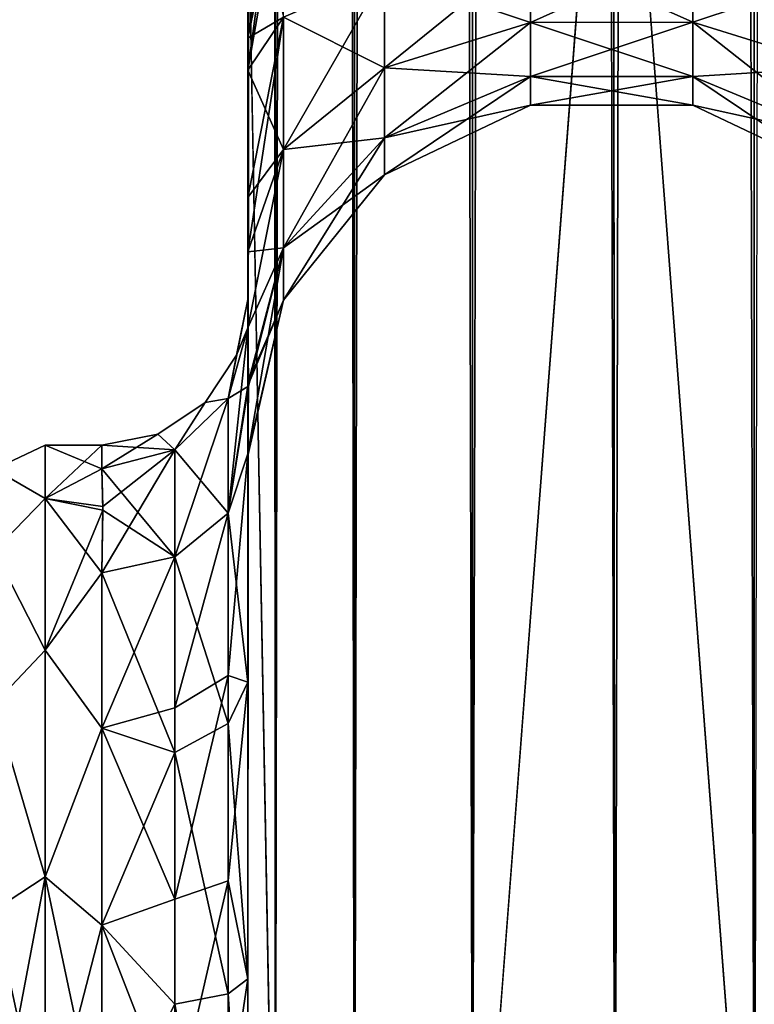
# Model space of a CAD drawing. Extents: x -23 to 470, y -2000 to 0.
# Tile 27 of 198: x 95 to 120, y -1967 to -1933. Entities that reach past the tile are written whole.
import ezdxf

# ---------------------------------------------------------------- set-up
doc = ezdxf.new("R2010")
doc.units = 0
doc.header["$LTSCALE"] = 64.718028
for name, color, linetype in [('886', 7, 'CONTINUOUS'), ('892', 7, 'CONTINUOUS'), ('893', 7, 'CONTINUOUS'), ('894', 7, 'CONTINUOUS'), ('895', 7, 'CONTINUOUS'), ('899', 7, 'CONTINUOUS'), ('923', 7, 'CONTINUOUS'), ('924', 7, 'CONTINUOUS'), ('925', 7, 'CONTINUOUS'), ('927', 7, 'CONTINUOUS'), ('928', 7, 'CONTINUOUS'), ('929', 7, 'CONTINUOUS'), ('930', 7, 'CONTINUOUS'), ('936', 7, 'CONTINUOUS')]:
    doc.layers.add(name, color=color, linetype=linetype)

msp = doc.modelspace()

# ---------------------------------------------------------------- linework, layer by layer
at = {"layer": '886', "linetype": 'CONTINUOUS'}
for points in [[(102.45, -1934.041, -0.865), (102.45, -1942.999, 0), (102.45, -1928.15), (102.45, -1934.041, -0.865)], [(102.45, -1928.15), (102.45, -1942.999, 0), (102.45, -1934.042, 0.865), (102.45, -1928.15)], [(102.45, -1982.865, -40.431), (102.45, -1983.734, -40), (102.45, -1928.15, -41), (102.45, -1982.865, -40.431)], [(102.45, -1928.15, -41), (102.45, -1983.734, -40), (102.45, -1935.136, -39.769), (102.45, -1928.15, -41)], [(102.45, -1980, -41), (102.45, -1982.865, -40.431), (102.45, -1928.15, -41), (102.45, -1980, -41)], [(102.45, -1928.15, 41), (102.45, -1935.136, 39.769), (102.45, -1980, 41), (102.45, -1928.15, 41)], [(102.45, -1939.507, -3.433), (102.45, -1942.999, 0), (102.45, -1934.041, -0.865), (102.45, -1939.507, -3.433)], [(102.45, -1934.042, 0.865), (102.45, -1942.999, 0), (102.45, -1939.507, 3.433), (102.45, -1934.042, 0.865)], [(102.45, -1986.5, -37.234), (102.45, -1986.933, -36.36), (102.45, -1935.136, -39.769), (102.45, -1986.5, -37.234)], [(102.45, -1935.136, -39.769), (102.45, -1986.933, -36.36), (102.45, -1941.364, -36.169), (102.45, -1935.136, -39.769)], [(102.45, -1985.305, -38.801), (102.45, -1986.5, -37.234), (102.45, -1935.136, -39.769), (102.45, -1985.305, -38.801)], [(102.45, -1983.734, -40), (102.45, -1985.305, -38.801), (102.45, -1935.136, -39.769), (102.45, -1983.734, -40)], [(102.45, -1935.136, 39.769), (102.45, -1941.364, 36.169), (102.45, -1985.305, 38.801), (102.45, -1935.136, 39.769)], [(102.45, -1980, 41), (102.45, -1935.136, 39.769), (102.45, -1982.865, 40.431), (102.45, -1980, 41)], [(102.45, -1982.865, 40.431), (102.45, -1935.136, 39.769), (102.45, -1983.734, 40), (102.45, -1982.865, 40.431)], [(102.45, -1983.734, 40), (102.45, -1935.136, 39.769), (102.45, -1985.305, 38.801), (102.45, -1983.734, 40)], [(102.45, -1942.999, 0), (102.45, -1943.98, 7.474), (102.45, -1939.507, 3.433), (102.45, -1942.999, 0)], [(102.45, -1943.98, -7.474), (102.45, -1942.999, 0), (102.45, -1939.507, -3.433), (102.45, -1943.98, -7.474)], [(102.45, -1986.933, -36.36), (102.45, -1987.5, -33.5), (102.45, -1941.364, -36.169), (102.45, -1986.933, -36.36)], [(102.45, -1941.364, -36.169), (102.45, -1987.5, -33.5), (102.45, -1945.96, -30.644), (102.45, -1941.364, -36.169)], [(102.45, -1941.364, 36.169), (102.45, -1945.96, 30.645), (102.45, -1987.5, 33.5), (102.45, -1941.364, 36.169)], [(102.45, -1985.305, 38.801), (102.45, -1941.364, 36.169), (102.45, -1986.5, 37.234), (102.45, -1985.305, 38.801)], [(102.45, -1986.5, 37.234), (102.45, -1941.364, 36.169), (102.45, -1986.933, 36.36), (102.45, -1986.5, 37.234)], [(102.45, -1986.933, 36.36), (102.45, -1941.364, 36.169), (102.45, -1987.5, 33.5), (102.45, -1986.933, 36.36)], [(102.45, -1945.96, -30.644), (102.45, -1987.5, -33.5), (102.45, -1977.313, -28.505), (102.45, -1945.96, -30.644)], [(102.45, -1948.369, -23.876), (102.45, -1945.96, -30.644), (102.45, -1956.131, -24.267), (102.45, -1948.369, -23.876)], [(102.45, -1956.131, -24.267), (102.45, -1945.96, -30.644), (102.45, -1966.313, -28.431), (102.45, -1956.131, -24.267)], [(102.45, -1966.313, -28.431), (102.45, -1945.96, -30.644), (102.45, -1977.313, -28.505), (102.45, -1966.313, -28.431)], [(102.45, -1945.96, 30.645), (102.45, -1948.369, 23.876), (102.45, -1966.313, 28.431), (102.45, -1945.96, 30.645)], [(102.45, -1987.5, 33.5), (102.45, -1945.96, 30.645), (102.45, -1977.313, 28.505), (102.45, -1987.5, 33.5)], [(102.45, -1977.313, 28.505), (102.45, -1945.96, 30.645), (102.45, -1966.313, 28.431), (102.45, -1977.313, 28.505)], [(102.45, -1948.296, -16.707), (102.45, -1948.369, -23.876), (102.45, -1956.131, -24.267), (102.45, -1948.296, -16.707)], [(102.45, -1948.369, 23.876), (102.45, -1948.296, 16.707), (102.45, -1956.132, 24.267), (102.45, -1948.369, 23.876)], [(102.45, -1966.313, 28.431), (102.45, -1948.369, 23.876), (102.45, -1956.132, 24.267), (102.45, -1966.313, 28.431)]]:
    msp.add_3dface(points, dxfattribs=at)
at = {"layer": '892', "linetype": 'CONTINUOUS'}
for points in [[(95.5, -1948, 0), (95.5, -1949.827, 9.184), (97.45, -1948, 0), (95.5, -1948, 0)], [(97.45, -1948, 0), (95.5, -1949.827, 9.184), (97.45, -1948.811, 6.186), (97.45, -1948, 0)], [(95.5, -1949.827, -9.184), (95.5, -1948, 0), (97.45, -1948.811, -6.186), (95.5, -1949.827, -9.184)], [(97.45, -1948.811, -6.186), (95.5, -1948, 0), (97.45, -1948, 0), (97.45, -1948.811, -6.186)], [(97.45, -1948.811, 6.186), (95.5, -1949.827, 9.184), (97.484, -1950.228, 10.099), (97.45, -1948.811, 6.186)], [(97.483, -1950.103, -9.825), (95.5, -1949.827, -9.184), (97.45, -1948.811, -6.186), (97.483, -1950.103, -9.825)], [(95.5, -1949.827, 9.184), (95.5, -1955.029, 16.971), (97.484, -1950.228, 10.099), (95.5, -1949.827, 9.184)], [(95.5, -1955.029, -16.971), (95.5, -1949.827, -9.184), (97.45, -1952.383, -13.826), (95.5, -1955.029, -16.971)], [(97.45, -1952.383, -13.826), (95.5, -1949.827, -9.184), (97.483, -1950.103, -9.825), (97.45, -1952.383, -13.826)], [(97.484, -1950.228, 10.099), (95.5, -1955.029, 16.971), (97.45, -1952.383, 13.826), (97.484, -1950.228, 10.099)], [(97.45, -1952.383, 13.826), (95.5, -1955.029, 16.971), (97.45, -1957.708, 19.28), (97.45, -1952.383, 13.826)], [(97.45, -1957.708, -19.28), (95.5, -1955.029, -16.971), (97.45, -1952.383, -13.826), (97.45, -1957.708, -19.28)], [(95.5, -1955.029, 16.971), (95.5, -1962.816, 22.173), (97.45, -1957.708, 19.28), (95.5, -1955.029, 16.971)], [(95.5, -1962.816, -22.173), (95.5, -1955.029, -16.971), (97.45, -1957.708, -19.28), (95.5, -1962.816, -22.173)], [(97.45, -1957.708, 19.28), (95.5, -1962.816, 22.173), (97.45, -1964.474, 22.79), (97.45, -1957.708, 19.28)], [(97.45, -1964.474, -22.79), (95.5, -1962.816, -22.173), (97.45, -1957.708, -19.28), (97.45, -1964.474, -22.79)], [(97.45, -1972, -24), (95.5, -1972, -24), (95.5, -1962.816, -22.173), (97.45, -1972, -24)], [(95.5, -1962.816, 22.173), (95.5, -1972, 24), (97.45, -1964.474, 22.79), (95.5, -1962.816, 22.173)], [(97.45, -1972, -24), (95.5, -1962.816, -22.173), (97.45, -1964.474, -22.79), (97.45, -1972, -24)], [(95.5, -1972, 24), (97.45, -1972, 24), (97.45, -1964.474, 22.79), (95.5, -1972, 24)]]:
    msp.add_3dface(points, dxfattribs=at)
at = {"layer": '893', "linetype": 'CONTINUOUS'}
for points in [[(102.45, -20, 41), (102.45, -71.85, 41), (103.402, -1980, 45.784), (102.45, -20, 41)], [(102.45, -20, 41), (103.402, -1980, 45.784), (103.402, -20, 45.784), (102.45, -20, 41)], [(103.402, -1980, 45.784), (106.111, -1980, 49.839), (103.402, -20, 45.784), (103.402, -1980, 45.784)], [(103.402, -20, 45.784), (106.111, -1980, 49.839), (106.111, -20, 49.839), (103.402, -20, 45.784)], [(106.111, -1980, 49.839), (110.16, -1980, 52.546), (106.111, -20, 49.839), (106.111, -1980, 49.839)], [(106.111, -20, 49.839), (110.16, -1980, 52.546), (110.16, -20, 52.546), (106.111, -20, 49.839)], [(115.05, -1980, 53.5), (115, -1916.55, 53.5), (110.16, -20, 52.546), (115.05, -1980, 53.5)], [(110.16, -1980, 52.546), (115.05, -1980, 53.5), (110.16, -20, 52.546), (110.16, -1980, 52.546)], [(102.45, -71.85, 41), (102.45, -1928.15, 41), (103.402, -1980, 45.784), (102.45, -71.85, 41)], [(102.45, -1928.15, 41), (102.45, -1980, 41), (103.402, -1980, 45.784), (102.45, -1928.15, 41)]]:
    msp.add_3dface(points, dxfattribs=at)
at = {"layer": '894', "linetype": 'CONTINUOUS'}
for points in [[(102.45, -1980, -41), (102.45, -1928.15, -41), (103.402, -20, -45.784), (102.45, -1980, -41)], [(103.402, -1980, -45.784), (102.45, -1980, -41), (103.402, -20, -45.784), (103.402, -1980, -45.784)], [(106.111, -1980, -49.839), (103.402, -1980, -45.784), (106.111, -20, -49.839), (106.111, -1980, -49.839)], [(106.111, -20, -49.839), (103.402, -1980, -45.784), (103.402, -20, -45.784), (106.111, -20, -49.839)], [(110.16, -1980, -52.546), (106.111, -1980, -49.839), (110.16, -20, -52.546), (110.16, -1980, -52.546)], [(110.16, -20, -52.546), (106.111, -1980, -49.839), (106.111, -20, -49.839), (110.16, -20, -52.546)], [(115, -83.45, -53.5), (110.16, -1980, -52.546), (115.05, -20, -53.5), (115, -83.45, -53.5)], [(115.05, -20, -53.5), (110.16, -1980, -52.546), (110.16, -20, -52.546), (115.05, -20, -53.5)], [(115, -1916.55, -53.5), (110.16, -1980, -52.546), (115, -83.45, -53.5), (115, -1916.55, -53.5)], [(115.05, -1980, -53.5), (110.16, -1980, -52.546), (115, -1916.55, -53.5), (115.05, -1980, -53.5)]]:
    msp.add_3dface(points, dxfattribs=at)
at = {"layer": '895', "linetype": 'CONTINUOUS'}
for points in [[(115.05, -1980, -53.5), (115, -1916.55, -53.5), (119.834, -20, -52.548), (115.05, -1980, -53.5)], [(119.834, -1980, -52.548), (115.05, -1980, -53.5), (119.834, -20, -52.548), (119.834, -1980, -52.548)], [(123.889, -20, -49.839), (119.834, -1980, -52.548), (119.834, -20, -52.548), (123.889, -20, -49.839)]]:
    msp.add_3dface(points, dxfattribs=at)
at = {"layer": '899', "linetype": 'CONTINUOUS'}
for points in [[(115.05, -20, 53.5), (115, -83.45, 53.5), (119.834, -1980, 52.548), (115.05, -20, 53.5)], [(119.834, -20, 52.548), (115.05, -20, 53.5), (119.834, -1980, 52.548), (119.834, -20, 52.548)], [(123.889, -1980, 49.839), (119.834, -20, 52.548), (119.834, -1980, 52.548), (123.889, -1980, 49.839)], [(115, -83.45, 53.5), (115, -1916.55, 53.5), (119.834, -1980, 52.548), (115, -83.45, 53.5)], [(115, -1916.55, 53.5), (115.05, -1980, 53.5), (119.834, -1980, 52.548), (115, -1916.55, 53.5)]]:
    msp.add_3dface(points, dxfattribs=at)
at = {"layer": '923', "linetype": 'CONTINUOUS'}
for points in [[(102.45, -1928.15), (102.45, -1934.042, 0.865), (103.402, -1928.15, 4.784), (102.45, -1928.15)], [(102.45, -1934.042, 0.865), (103.676, -1928.15, 5.398), (103.402, -1928.15, 4.784), (102.45, -1934.042, 0.865)], [(103.676, -1928.15, 5.398), (102.45, -1934.042, 0.865), (103.676, -1933.315, 6.309), (103.676, -1928.15, 5.398)], [(102.45, -1935.136, 39.769), (102.45, -1928.15, 41), (103.676, -1933.315, 34.691), (102.45, -1935.136, 39.769)], [(107.139, -1931.824, 10.407), (107.139, -1935.054, 12.272), (112.152, -1930.995, 12.684), (107.139, -1931.824, 10.407)], [(112.152, -1930.995, 12.684), (107.139, -1935.054, 12.272), (112.152, -1933.496, 14.129), (112.152, -1930.995, 12.684)], [(112.152, -1933.496, 26.871), (107.139, -1931.824, 30.593), (112.152, -1930.995, 28.316), (112.152, -1933.496, 26.871)], [(112.152, -1930.995, 12.684), (112.152, -1933.496, 14.129), (117.721, -1930.992, 12.69), (112.152, -1930.995, 12.684)], [(117.721, -1930.992, 12.69), (112.152, -1933.496, 14.129), (117.721, -1933.492, 14.133), (117.721, -1930.992, 12.69)], [(117.721, -1933.492, 26.867), (112.152, -1930.995, 28.316), (117.721, -1930.992, 28.31), (117.721, -1933.492, 26.867)], [(112.152, -1933.496, 26.871), (112.152, -1930.995, 28.316), (117.721, -1933.492, 26.867), (112.152, -1933.496, 26.871)], [(117.721, -1930.992, 12.69), (117.721, -1933.492, 14.133), (122.739, -1931.818, 10.423), (117.721, -1930.992, 12.69)], [(117.721, -1933.492, 26.867), (117.721, -1930.992, 28.31), (122.739, -1935.043, 28.715), (117.721, -1933.492, 26.867)], [(117.721, -1930.992, 28.31), (122.739, -1931.818, 30.577), (122.739, -1935.043, 28.715), (117.721, -1930.992, 28.31)], [(103.676, -1933.315, 6.309), (103.676, -1937.857, 8.931), (107.139, -1931.824, 10.407), (103.676, -1933.315, 6.309)], [(107.139, -1931.824, 10.407), (103.676, -1937.857, 8.931), (107.139, -1935.054, 12.272), (107.139, -1931.824, 10.407)], [(107.139, -1935.054, 28.728), (103.676, -1933.315, 34.691), (107.139, -1931.824, 30.593), (107.139, -1935.054, 28.728)], [(107.139, -1935.054, 28.728), (107.139, -1931.824, 30.593), (112.152, -1933.496, 26.871), (107.139, -1935.054, 28.728)], [(117.721, -1933.492, 14.133), (122.739, -1935.043, 12.285), (122.739, -1931.818, 10.423), (117.721, -1933.492, 14.133)], [(102.45, -1934.042, 0.865), (102.45, -1939.507, 3.433), (103.676, -1933.315, 6.309), (102.45, -1934.042, 0.865)], [(103.676, -1933.315, 6.309), (102.45, -1939.507, 3.433), (103.676, -1937.857, 8.931), (103.676, -1933.315, 6.309)], [(103.676, -1937.857, 32.069), (102.45, -1935.136, 39.769), (103.676, -1933.315, 34.691), (103.676, -1937.857, 32.069)], [(103.676, -1937.857, 32.069), (103.676, -1933.315, 34.691), (107.139, -1935.054, 28.728), (103.676, -1937.857, 32.069)], [(107.139, -1935.054, 12.272), (107.139, -1937.452, 15.129), (112.152, -1933.496, 14.129), (107.139, -1935.054, 12.272)], [(112.152, -1933.496, 14.129), (107.139, -1937.452, 15.129), (112.152, -1935.353, 16.341), (112.152, -1933.496, 14.129)], [(112.152, -1935.353, 24.659), (107.139, -1935.054, 28.728), (112.152, -1933.496, 26.871), (112.152, -1935.353, 24.659)], [(112.152, -1933.496, 14.129), (112.152, -1935.353, 16.341), (117.721, -1933.492, 14.133), (112.152, -1933.496, 14.129)], [(117.721, -1933.492, 14.133), (112.152, -1935.353, 16.341), (117.721, -1935.347, 16.345), (117.721, -1933.492, 14.133)], [(117.721, -1935.347, 24.655), (112.152, -1933.496, 26.871), (117.721, -1933.492, 26.867), (117.721, -1935.347, 24.655)], [(112.152, -1935.353, 24.659), (112.152, -1933.496, 26.871), (117.721, -1935.347, 24.655), (112.152, -1935.353, 24.659)], [(117.721, -1933.492, 14.133), (117.721, -1935.347, 16.345), (122.739, -1935.043, 12.285), (117.721, -1933.492, 14.133)], [(117.721, -1935.347, 24.655), (117.721, -1933.492, 26.867), (122.739, -1937.437, 25.862), (117.721, -1935.347, 24.655)], [(117.721, -1933.492, 26.867), (122.739, -1935.043, 28.715), (122.739, -1937.437, 25.862), (117.721, -1933.492, 26.867)], [(102.45, -1941.364, 36.169), (102.45, -1935.136, 39.769), (103.676, -1937.857, 32.069), (102.45, -1941.364, 36.169)], [(103.676, -1937.857, 8.931), (103.676, -1941.228, 12.949), (107.139, -1935.054, 12.272), (103.676, -1937.857, 8.931)], [(107.139, -1935.054, 12.272), (103.676, -1941.228, 12.949), (107.139, -1937.452, 15.129), (107.139, -1935.054, 12.272)], [(107.139, -1937.452, 25.871), (103.676, -1937.857, 32.069), (107.139, -1935.054, 28.728), (107.139, -1937.452, 25.871)], [(107.139, -1937.452, 25.871), (107.139, -1935.054, 28.728), (112.152, -1935.353, 24.659), (107.139, -1937.452, 25.871)], [(117.721, -1935.347, 16.345), (122.739, -1937.437, 15.138), (122.739, -1935.043, 12.285), (117.721, -1935.347, 16.345)], [(107.139, -1937.452, 15.129), (107.139, -1938.728, 18.635), (112.152, -1935.353, 16.341), (107.139, -1937.452, 15.129)], [(112.152, -1935.353, 16.341), (107.139, -1938.728, 18.635), (112.152, -1936.341, 19.056), (112.152, -1935.353, 16.341)], [(112.152, -1936.341, 21.944), (107.139, -1937.452, 25.871), (112.152, -1935.353, 24.659), (112.152, -1936.341, 21.944)], [(112.152, -1935.353, 16.341), (112.152, -1936.341, 19.056), (117.721, -1935.347, 16.345), (112.152, -1935.353, 16.341)], [(117.721, -1935.347, 16.345), (112.152, -1936.341, 19.056), (117.721, -1936.335, 19.057), (117.721, -1935.347, 16.345)], [(117.721, -1936.335, 21.943), (112.152, -1935.353, 24.659), (117.721, -1935.347, 24.655), (117.721, -1936.335, 21.943)], [(112.152, -1936.341, 21.944), (112.152, -1935.353, 24.659), (117.721, -1936.335, 21.943), (112.152, -1936.341, 21.944)], [(117.721, -1935.347, 16.345), (117.721, -1936.335, 19.057), (122.739, -1937.437, 15.138), (117.721, -1935.347, 16.345)], [(117.721, -1936.335, 21.943), (117.721, -1935.347, 24.655), (122.739, -1938.711, 22.362), (117.721, -1936.335, 21.943)], [(117.721, -1935.347, 24.655), (122.739, -1937.437, 25.862), (122.739, -1938.711, 22.362), (117.721, -1935.347, 24.655)], [(112.152, -1936.341, 19.056), (112.152, -1936.341, 21.944), (117.721, -1936.335, 19.057), (112.152, -1936.341, 19.056)], [(117.721, -1936.335, 19.057), (112.152, -1936.341, 21.944), (117.721, -1936.335, 21.943), (117.721, -1936.335, 19.057)], [(117.721, -1936.335, 19.057), (117.721, -1936.335, 21.943), (122.739, -1938.711, 18.638), (117.721, -1936.335, 19.057)], [(117.721, -1936.335, 19.057), (122.739, -1938.711, 18.638), (122.739, -1937.437, 15.138), (117.721, -1936.335, 19.057)], [(117.721, -1936.335, 21.943), (122.739, -1938.711, 22.362), (122.739, -1938.711, 18.638), (117.721, -1936.335, 21.943)], [(107.139, -1938.728, 18.635), (107.139, -1938.728, 22.365), (112.152, -1936.341, 19.056), (107.139, -1938.728, 18.635)], [(107.139, -1938.728, 22.365), (107.139, -1937.452, 25.871), (112.152, -1936.341, 21.944), (107.139, -1938.728, 22.365)], [(112.152, -1936.341, 19.056), (107.139, -1938.728, 22.365), (112.152, -1936.341, 21.944), (112.152, -1936.341, 19.056)], [(103.676, -1941.228, 12.949), (103.676, -1943.022, 17.878), (107.139, -1937.452, 15.129), (103.676, -1941.228, 12.949)], [(107.139, -1937.452, 15.129), (103.676, -1943.022, 17.878), (107.139, -1938.728, 18.635), (107.139, -1937.452, 15.129)], [(103.676, -1941.228, 28.051), (103.676, -1937.857, 32.069), (107.139, -1937.452, 25.871), (103.676, -1941.228, 28.051)], [(107.139, -1938.728, 22.365), (103.676, -1941.228, 28.051), (107.139, -1937.452, 25.871), (107.139, -1938.728, 22.365)], [(102.45, -1939.507, 3.433), (102.45, -1943.98, 7.474), (103.676, -1937.857, 8.931), (102.45, -1939.507, 3.433)], [(103.676, -1937.857, 8.931), (102.45, -1943.98, 7.474), (103.676, -1941.228, 12.949), (103.676, -1937.857, 8.931)], [(103.676, -1941.228, 28.051), (102.45, -1941.364, 36.169), (103.676, -1937.857, 32.069), (103.676, -1941.228, 28.051)], [(103.676, -1943.022, 17.878), (103.676, -1943.022, 23.122), (107.139, -1938.728, 18.635), (103.676, -1943.022, 17.878)], [(103.676, -1943.022, 23.122), (103.676, -1941.228, 28.051), (107.139, -1938.728, 22.365), (103.676, -1943.022, 23.122)], [(107.139, -1938.728, 18.635), (103.676, -1943.022, 23.122), (107.139, -1938.728, 22.365), (107.139, -1938.728, 18.635)], [(102.45, -1943.98, 7.474), (102.475, -1945.974, 12.07), (103.676, -1941.228, 12.949), (102.45, -1943.98, 7.474)], [(102.475, -1945.974, 12.07), (102.45, -1948.296, 16.707), (103.676, -1941.228, 12.949), (102.475, -1945.974, 12.07)], [(103.676, -1941.228, 12.949), (102.45, -1948.296, 16.707), (103.676, -1943.022, 17.878), (103.676, -1941.228, 12.949)], [(102.45, -1945.96, 30.645), (102.45, -1941.364, 36.169), (103.676, -1941.228, 28.051), (102.45, -1945.96, 30.645)], [(103.676, -1943.022, 23.122), (102.45, -1945.96, 30.645), (103.676, -1941.228, 28.051), (103.676, -1943.022, 23.122)], [(102.45, -1948.296, 16.707), (102.45, -1948.369, 23.876), (103.676, -1943.022, 17.878), (102.45, -1948.296, 16.707)], [(102.45, -1948.369, 23.876), (102.45, -1945.96, 30.645), (103.676, -1943.022, 23.122), (102.45, -1948.369, 23.876)], [(103.676, -1943.022, 17.878), (102.45, -1948.369, 23.876), (103.676, -1943.022, 23.122), (103.676, -1943.022, 17.878)]]:
    msp.add_3dface(points, dxfattribs=at)
at = {"layer": '924', "linetype": 'CONTINUOUS'}
for points in [[(102.45, -1934.041, -0.865), (102.45, -1928.15), (103.676, -1933.315, -6.309), (102.45, -1934.041, -0.865)], [(102.45, -1928.15, -41), (102.45, -1935.136, -39.769), (103.402, -1928.15, -36.216), (102.45, -1928.15, -41)], [(102.45, -1935.136, -39.769), (103.676, -1928.15, -35.602), (103.402, -1928.15, -36.216), (102.45, -1935.136, -39.769)], [(103.676, -1928.15, -35.602), (102.45, -1935.136, -39.769), (103.676, -1933.315, -34.691), (103.676, -1928.15, -35.602)], [(107.139, -1931.824, -30.593), (107.139, -1935.054, -28.728), (112.152, -1930.995, -28.316), (107.139, -1931.824, -30.593)], [(112.152, -1930.995, -28.316), (107.139, -1935.054, -28.728), (112.152, -1933.496, -26.871), (112.152, -1930.995, -28.316)], [(112.152, -1933.496, -14.129), (107.139, -1931.824, -10.407), (112.152, -1930.995, -12.684), (112.152, -1933.496, -14.129)], [(112.152, -1930.995, -28.316), (112.152, -1933.496, -26.871), (117.721, -1930.992, -28.31), (112.152, -1930.995, -28.316)], [(117.721, -1930.992, -28.31), (112.152, -1933.496, -26.871), (117.721, -1933.492, -26.867), (117.721, -1930.992, -28.31)], [(117.721, -1933.492, -14.133), (112.152, -1930.995, -12.684), (117.721, -1930.992, -12.69), (117.721, -1933.492, -14.133)], [(112.152, -1933.496, -14.129), (112.152, -1930.995, -12.684), (117.721, -1933.492, -14.133), (112.152, -1933.496, -14.129)], [(117.721, -1930.992, -28.31), (117.721, -1933.492, -26.867), (122.739, -1931.818, -30.577), (117.721, -1930.992, -28.31)], [(117.721, -1933.492, -14.133), (117.721, -1930.992, -12.69), (122.739, -1935.043, -12.285), (117.721, -1933.492, -14.133)], [(117.721, -1930.992, -12.69), (122.739, -1931.818, -10.423), (122.739, -1935.043, -12.285), (117.721, -1930.992, -12.69)], [(103.676, -1933.315, -34.691), (103.676, -1937.857, -32.069), (107.139, -1931.824, -30.593), (103.676, -1933.315, -34.691)], [(107.139, -1931.824, -30.593), (103.676, -1937.857, -32.069), (107.139, -1935.054, -28.728), (107.139, -1931.824, -30.593)], [(107.139, -1935.054, -12.272), (103.676, -1933.315, -6.309), (107.139, -1931.824, -10.407), (107.139, -1935.054, -12.272)], [(107.139, -1935.054, -12.272), (107.139, -1931.824, -10.407), (112.152, -1933.496, -14.129), (107.139, -1935.054, -12.272)], [(117.721, -1933.492, -26.867), (122.739, -1935.043, -28.715), (122.739, -1931.818, -30.577), (117.721, -1933.492, -26.867)], [(102.45, -1939.507, -3.433), (102.45, -1934.041, -0.865), (103.676, -1933.315, -6.309), (102.45, -1939.507, -3.433)], [(103.676, -1937.857, -8.931), (102.45, -1939.507, -3.433), (103.676, -1933.315, -6.309), (103.676, -1937.857, -8.931)], [(102.45, -1935.136, -39.769), (102.45, -1941.364, -36.169), (103.676, -1933.315, -34.691), (102.45, -1935.136, -39.769)], [(103.676, -1933.315, -34.691), (102.45, -1941.364, -36.169), (103.676, -1937.857, -32.069), (103.676, -1933.315, -34.691)], [(103.676, -1937.857, -8.931), (103.676, -1933.315, -6.309), (107.139, -1935.054, -12.272), (103.676, -1937.857, -8.931)], [(107.139, -1935.054, -28.728), (107.139, -1937.452, -25.871), (112.152, -1933.496, -26.871), (107.139, -1935.054, -28.728)], [(112.152, -1933.496, -26.871), (107.139, -1937.452, -25.871), (112.152, -1935.353, -24.659), (112.152, -1933.496, -26.871)], [(112.152, -1935.353, -16.341), (107.139, -1935.054, -12.272), (112.152, -1933.496, -14.129), (112.152, -1935.353, -16.341)], [(112.152, -1933.496, -26.871), (112.152, -1935.353, -24.659), (117.721, -1933.492, -26.867), (112.152, -1933.496, -26.871)], [(117.721, -1933.492, -26.867), (112.152, -1935.353, -24.659), (117.721, -1935.347, -24.655), (117.721, -1933.492, -26.867)], [(117.721, -1935.347, -16.345), (112.152, -1933.496, -14.129), (117.721, -1933.492, -14.133), (117.721, -1935.347, -16.345)], [(112.152, -1935.353, -16.341), (112.152, -1933.496, -14.129), (117.721, -1935.347, -16.345), (112.152, -1935.353, -16.341)], [(117.721, -1933.492, -26.867), (117.721, -1935.347, -24.655), (122.739, -1935.043, -28.715), (117.721, -1933.492, -26.867)], [(117.721, -1935.347, -16.345), (117.721, -1933.492, -14.133), (122.739, -1937.437, -15.138), (117.721, -1935.347, -16.345)], [(117.721, -1933.492, -14.133), (122.739, -1935.043, -12.285), (122.739, -1937.437, -15.138), (117.721, -1933.492, -14.133)], [(103.676, -1937.857, -32.069), (103.676, -1941.228, -28.051), (107.139, -1935.054, -28.728), (103.676, -1937.857, -32.069)], [(107.139, -1935.054, -28.728), (103.676, -1941.228, -28.051), (107.139, -1937.452, -25.871), (107.139, -1935.054, -28.728)], [(107.139, -1937.452, -15.129), (103.676, -1937.857, -8.931), (107.139, -1935.054, -12.272), (107.139, -1937.452, -15.129)], [(107.139, -1937.452, -15.129), (107.139, -1935.054, -12.272), (112.152, -1935.353, -16.341), (107.139, -1937.452, -15.129)], [(117.721, -1935.347, -24.655), (122.739, -1937.437, -25.862), (122.739, -1935.043, -28.715), (117.721, -1935.347, -24.655)], [(107.139, -1937.452, -25.871), (107.139, -1938.728, -22.365), (112.152, -1935.353, -24.659), (107.139, -1937.452, -25.871)], [(112.152, -1935.353, -24.659), (107.139, -1938.728, -22.365), (112.152, -1936.341, -21.944), (112.152, -1935.353, -24.659)], [(112.152, -1936.341, -19.056), (107.139, -1937.452, -15.129), (112.152, -1935.353, -16.341), (112.152, -1936.341, -19.056)], [(112.152, -1935.353, -24.659), (112.152, -1936.341, -21.944), (117.721, -1935.347, -24.655), (112.152, -1935.353, -24.659)], [(117.721, -1935.347, -24.655), (112.152, -1936.341, -21.944), (117.721, -1936.335, -21.943), (117.721, -1935.347, -24.655)], [(117.721, -1936.335, -19.057), (112.152, -1935.353, -16.341), (117.721, -1935.347, -16.345), (117.721, -1936.335, -19.057)], [(112.152, -1936.341, -19.056), (112.152, -1935.353, -16.341), (117.721, -1936.335, -19.057), (112.152, -1936.341, -19.056)], [(117.721, -1935.347, -24.655), (117.721, -1936.335, -21.943), (122.739, -1937.437, -25.862), (117.721, -1935.347, -24.655)], [(117.721, -1936.335, -19.057), (117.721, -1935.347, -16.345), (122.739, -1938.711, -18.638), (117.721, -1936.335, -19.057)], [(117.721, -1935.347, -16.345), (122.739, -1937.437, -15.138), (122.739, -1938.711, -18.638), (117.721, -1935.347, -16.345)], [(112.152, -1936.341, -21.944), (112.152, -1936.341, -19.056), (117.721, -1936.335, -21.943), (112.152, -1936.341, -21.944)], [(117.721, -1936.335, -21.943), (112.152, -1936.341, -19.056), (117.721, -1936.335, -19.057), (117.721, -1936.335, -21.943)], [(117.721, -1936.335, -21.943), (117.721, -1936.335, -19.057), (122.739, -1938.711, -22.362), (117.721, -1936.335, -21.943)], [(117.721, -1936.335, -21.943), (122.739, -1938.711, -22.362), (122.739, -1937.437, -25.862), (117.721, -1936.335, -21.943)], [(117.721, -1936.335, -19.057), (122.739, -1938.711, -18.638), (122.739, -1938.711, -22.362), (117.721, -1936.335, -19.057)], [(107.139, -1938.728, -22.365), (107.139, -1938.728, -18.635), (112.152, -1936.341, -21.944), (107.139, -1938.728, -22.365)], [(107.139, -1938.728, -18.635), (107.139, -1937.452, -15.129), (112.152, -1936.341, -19.056), (107.139, -1938.728, -18.635)], [(112.152, -1936.341, -21.944), (107.139, -1938.728, -18.635), (112.152, -1936.341, -19.056), (112.152, -1936.341, -21.944)], [(103.676, -1941.228, -28.051), (103.676, -1943.022, -23.122), (107.139, -1937.452, -25.871), (103.676, -1941.228, -28.051)], [(107.139, -1937.452, -25.871), (103.676, -1943.022, -23.122), (107.139, -1938.728, -22.365), (107.139, -1937.452, -25.871)], [(103.676, -1941.228, -12.949), (103.676, -1937.857, -8.931), (107.139, -1937.452, -15.129), (103.676, -1941.228, -12.949)], [(107.139, -1938.728, -18.635), (103.676, -1941.228, -12.949), (107.139, -1937.452, -15.129), (107.139, -1938.728, -18.635)], [(102.45, -1943.98, -7.474), (102.45, -1939.507, -3.433), (103.676, -1937.857, -8.931), (102.45, -1943.98, -7.474)], [(103.676, -1941.228, -12.949), (102.45, -1943.98, -7.474), (103.676, -1937.857, -8.931), (103.676, -1941.228, -12.949)], [(103.676, -1937.857, -32.069), (102.45, -1941.364, -36.169), (103.676, -1941.228, -28.051), (103.676, -1937.857, -32.069)], [(103.676, -1943.022, -23.122), (103.676, -1943.022, -17.878), (107.139, -1938.728, -22.365), (103.676, -1943.022, -23.122)], [(103.676, -1943.022, -17.878), (103.676, -1941.228, -12.949), (107.139, -1938.728, -18.635), (103.676, -1943.022, -17.878)], [(107.139, -1938.728, -22.365), (103.676, -1943.022, -17.878), (107.139, -1938.728, -18.635), (107.139, -1938.728, -22.365)], [(102.474, -1945.82, -11.735), (102.45, -1943.98, -7.474), (103.676, -1941.228, -12.949), (102.474, -1945.82, -11.735)], [(102.45, -1941.364, -36.169), (102.45, -1945.96, -30.644), (103.676, -1941.228, -28.051), (102.45, -1941.364, -36.169)], [(103.676, -1941.228, -28.051), (102.45, -1945.96, -30.644), (103.676, -1943.022, -23.122), (103.676, -1941.228, -28.051)], [(103.676, -1943.022, -17.878), (102.474, -1945.82, -11.735), (103.676, -1941.228, -12.949), (103.676, -1943.022, -17.878)], [(102.45, -1945.96, -30.644), (102.45, -1948.369, -23.876), (103.676, -1943.022, -23.122), (102.45, -1945.96, -30.644)], [(102.45, -1948.369, -23.876), (102.45, -1948.296, -16.707), (103.676, -1943.022, -17.878), (102.45, -1948.369, -23.876)], [(103.676, -1943.022, -23.122), (102.45, -1948.369, -23.876), (103.676, -1943.022, -17.878), (103.676, -1943.022, -23.122)], [(102.45, -1948.296, -16.707), (102.474, -1945.82, -11.735), (103.676, -1943.022, -17.878), (102.45, -1948.296, -16.707)]]:
    msp.add_3dface(points, dxfattribs=at)
at = {"layer": '925', "linetype": 'CONTINUOUS'}
for points in [[(102.45, -1956.132, 24.267), (102.45, -1948.296, 16.707), (101.78, -1955.906, 21.053), (102.45, -1956.132, 24.267)], [(101.78, -1955.906, 21.053), (102.45, -1948.296, 16.707), (101.78, -1950.339, 15.267), (101.78, -1955.906, 21.053)], [(101.78, -1955.906, 21.053), (101.78, -1950.339, 15.267), (99.948, -1957.018, 19.598), (101.78, -1955.906, 21.053)], [(99.948, -1957.018, 19.598), (101.78, -1950.339, 15.267), (99.948, -1951.836, 14.212), (99.948, -1957.018, 19.598)], [(97.45, -1952.383, 13.826), (97.45, -1957.708, 19.28), (99.948, -1951.836, 14.212), (97.45, -1952.383, 13.826)], [(97.45, -1957.708, 19.28), (99.948, -1957.018, 19.598), (99.948, -1951.836, 14.212), (97.45, -1957.708, 19.28)], [(101.78, -1962.949, 24.907), (101.78, -1955.906, 21.053), (99.948, -1963.575, 23.185), (101.78, -1962.949, 24.907)], [(99.948, -1963.575, 23.185), (101.78, -1955.906, 21.053), (99.948, -1957.018, 19.598), (99.948, -1963.575, 23.185)], [(101.78, -1962.949, 24.907), (102.45, -1956.132, 24.267), (101.78, -1955.906, 21.053), (101.78, -1962.949, 24.907)], [(102.45, -1966.313, 28.431), (102.45, -1956.132, 24.267), (101.78, -1962.949, 24.907), (102.45, -1966.313, 28.431)], [(97.45, -1957.708, 19.28), (99.948, -1963.575, 23.185), (99.948, -1957.018, 19.598), (97.45, -1957.708, 19.28)], [(97.45, -1957.708, 19.28), (97.45, -1964.474, 22.79), (99.948, -1963.575, 23.185), (97.45, -1957.708, 19.28)], [(101.78, -1970.824, 26.474), (101.78, -1962.949, 24.907), (99.948, -1970.905, 24.644), (101.78, -1970.824, 26.474)], [(99.948, -1970.905, 24.644), (101.78, -1962.949, 24.907), (99.948, -1963.575, 23.185), (99.948, -1970.905, 24.644)], [(101.78, -1970.824, 26.474), (102.45, -1966.313, 28.431), (101.78, -1962.949, 24.907), (101.78, -1970.824, 26.474)], [(97.45, -1964.474, 22.79), (99.948, -1970.905, 24.644), (99.948, -1963.575, 23.185), (97.45, -1964.474, 22.79)], [(97.45, -1964.474, 22.79), (97.45, -1972, 24), (99.948, -1970.905, 24.644), (97.45, -1964.474, 22.79)], [(102.45, -1977.313, 28.505), (102.45, -1966.313, 28.431), (101.78, -1970.824, 26.474), (102.45, -1977.313, 28.505)]]:
    msp.add_3dface(points, dxfattribs=at)
at = {"layer": '927', "linetype": 'CONTINUOUS'}
for points in [[(102.45, -1948.296, -16.707), (102.45, -1956.131, -24.267), (101.78, -1950.339, -15.267), (102.45, -1948.296, -16.707)], [(101.78, -1950.339, -15.267), (101.78, -1957.551, -22.215), (99.948, -1951.836, -14.212), (101.78, -1950.339, -15.267)], [(101.78, -1950.339, -15.267), (102.45, -1956.131, -24.267), (101.78, -1957.551, -22.215), (101.78, -1950.339, -15.267)], [(97.45, -1952.383, -13.826), (99.948, -1951.836, -14.212), (99.948, -1958.55, -20.679), (97.45, -1952.383, -13.826)], [(99.948, -1951.836, -14.212), (101.78, -1957.551, -22.215), (99.948, -1958.55, -20.679), (99.948, -1951.836, -14.212)], [(97.45, -1957.708, -19.28), (97.45, -1952.383, -13.826), (99.948, -1958.55, -20.679), (97.45, -1957.708, -19.28)], [(102.45, -1956.131, -24.267), (102.45, -1966.313, -28.431), (101.78, -1957.551, -22.215), (102.45, -1956.131, -24.267)], [(101.78, -1957.551, -22.215), (101.78, -1966.827, -25.99), (99.948, -1958.55, -20.679), (101.78, -1957.551, -22.215)], [(101.78, -1957.551, -22.215), (102.45, -1966.313, -28.431), (101.78, -1966.827, -25.99), (101.78, -1957.551, -22.215)], [(97.45, -1964.474, -22.79), (97.45, -1957.708, -19.28), (99.948, -1958.55, -20.679), (97.45, -1964.474, -22.79)], [(97.45, -1964.474, -22.79), (99.948, -1958.55, -20.679), (99.948, -1967.184, -24.194), (97.45, -1964.474, -22.79)], [(99.948, -1958.55, -20.679), (101.78, -1966.827, -25.99), (99.948, -1967.184, -24.194), (99.948, -1958.55, -20.679)], [(97.45, -1972, -24), (97.45, -1964.474, -22.79), (99.948, -1967.184, -24.194), (97.45, -1972, -24)], [(102.45, -1966.313, -28.431), (102.45, -1977.313, -28.505), (101.78, -1966.827, -25.99), (102.45, -1966.313, -28.431)], [(101.78, -1966.827, -25.99), (101.78, -1976.841, -26.054), (99.948, -1967.184, -24.194), (101.78, -1966.827, -25.99)], [(101.78, -1966.827, -25.99), (102.45, -1977.313, -28.505), (101.78, -1976.841, -26.054), (101.78, -1966.827, -25.99)], [(97.45, -1972, -24), (99.948, -1967.184, -24.194), (99.948, -1976.506, -24.253), (97.45, -1972, -24)], [(99.948, -1967.184, -24.194), (101.78, -1976.841, -26.054), (99.948, -1976.506, -24.253), (99.948, -1967.184, -24.194)]]:
    msp.add_3dface(points, dxfattribs=at)
at = {"layer": '928', "linetype": 'CONTINUOUS'}
for points in [[(102.45, -1943.98, -7.474), (102.474, -1945.82, -11.735), (101.78, -1950.339, -15.267), (102.45, -1943.98, -7.474)], [(102.45, -1943.98, -7.474), (101.78, -1950.339, -15.267), (101.78, -1946.395, -6.83), (102.45, -1943.98, -7.474)], [(102.474, -1945.82, -11.735), (102.45, -1948.296, -16.707), (101.78, -1950.339, -15.267), (102.474, -1945.82, -11.735)], [(101.78, -1950.339, -15.267), (99.948, -1951.836, -14.212), (101.78, -1946.395, -6.83), (101.78, -1950.339, -15.267)], [(101.78, -1946.395, -6.83), (99.948, -1951.836, -14.212), (99.95, -1948.164, -6.358), (101.78, -1946.395, -6.83)], [(97.45, -1952.383, -13.826), (97.483, -1950.103, -9.825), (99.95, -1948.164, -6.358), (97.45, -1952.383, -13.826)], [(99.948, -1951.836, -14.212), (97.45, -1952.383, -13.826), (99.95, -1948.164, -6.358), (99.948, -1951.836, -14.212)], [(97.483, -1950.103, -9.825), (97.45, -1948.811, -6.186), (99.95, -1948.164, -6.358), (97.483, -1950.103, -9.825)]]:
    msp.add_3dface(points, dxfattribs=at)
at = {"layer": '929', "linetype": 'CONTINUOUS'}
for points in [[(102.45, -1942.999, 0), (102.45, -1943.98, -7.474), (101.78, -1946.395, -6.83), (102.45, -1942.999, 0)], [(102.45, -1942.999, 0), (101.78, -1946.395, -6.83), (102.069, -1944.913, 0), (102.45, -1942.999, 0)], [(102.45, -1943.98, 7.474), (102.45, -1942.999, 0), (102.069, -1944.913, 0), (102.45, -1943.98, 7.474)], [(101.78, -1946.395, 6.83), (102.45, -1943.98, 7.474), (102.069, -1944.913, 0), (101.78, -1946.395, 6.83)], [(101.78, -1946.395, -6.83), (100.986, -1946.536, 0), (102.069, -1944.913, 0), (101.78, -1946.395, -6.83)], [(100.986, -1946.536, 0), (101.78, -1946.395, 6.83), (102.069, -1944.913, 0), (100.986, -1946.536, 0)], [(101.78, -1946.395, -6.83), (99.95, -1948.164, -6.358), (100.986, -1946.536, 0), (101.78, -1946.395, -6.83)], [(99.95, -1948.164, 6.358), (101.78, -1946.395, 6.83), (100.986, -1946.536, 0), (99.95, -1948.164, 6.358)], [(99.95, -1948.164, -6.358), (99.363, -1947.619, 0), (100.986, -1946.536, 0), (99.95, -1948.164, -6.358)], [(99.363, -1947.619, 0), (99.95, -1948.164, 6.358), (100.986, -1946.536, 0), (99.363, -1947.619, 0)], [(97.45, -1948.811, -6.186), (97.45, -1948, 0), (99.363, -1947.619, 0), (97.45, -1948.811, -6.186)], [(99.95, -1948.164, -6.358), (97.45, -1948.811, -6.186), (99.363, -1947.619, 0), (99.95, -1948.164, -6.358)], [(97.45, -1948, 0), (99.95, -1948.164, 6.358), (99.363, -1947.619, 0), (97.45, -1948, 0)], [(97.45, -1948, 0), (97.45, -1948.811, 6.186), (99.95, -1948.164, 6.358), (97.45, -1948, 0)]]:
    msp.add_3dface(points, dxfattribs=at)
at = {"layer": '930', "linetype": 'CONTINUOUS'}
for points in [[(102.475, -1945.974, 12.07), (102.45, -1943.98, 7.474), (101.78, -1946.395, 6.83), (102.475, -1945.974, 12.07)], [(102.45, -1948.296, 16.707), (102.475, -1945.974, 12.07), (101.78, -1950.339, 15.267), (102.45, -1948.296, 16.707)], [(101.78, -1950.339, 15.267), (102.475, -1945.974, 12.07), (101.78, -1946.395, 6.83), (101.78, -1950.339, 15.267)], [(101.78, -1950.339, 15.267), (101.78, -1946.395, 6.83), (99.95, -1948.164, 6.358), (101.78, -1950.339, 15.267)], [(97.45, -1948.811, 6.186), (99.948, -1951.836, 14.212), (99.95, -1948.164, 6.358), (97.45, -1948.811, 6.186)], [(99.948, -1951.836, 14.212), (101.78, -1950.339, 15.267), (99.95, -1948.164, 6.358), (99.948, -1951.836, 14.212)], [(97.45, -1948.811, 6.186), (97.484, -1950.228, 10.099), (99.948, -1951.836, 14.212), (97.45, -1948.811, 6.186)], [(97.484, -1950.228, 10.099), (97.45, -1952.383, 13.826), (99.948, -1951.836, 14.212), (97.484, -1950.228, 10.099)]]:
    msp.add_3dface(points, dxfattribs=at)
at = {"layer": '936', "linetype": 'CONTINUOUS'}
for points in [[(95.5, -1949.827, 9.184), (95.5, -1948, 0), (93.752, -1948.825, 4.086), (95.5, -1949.827, 9.184)], [(95.5, -1948, 0), (95.5, -1949.827, -9.184), (93.752, -1948.825, -4.086), (95.5, -1948, 0)], [(95.5, -1948, 0), (93.752, -1948.825, -4.086), (93.752, -1948.825, 4.086), (95.5, -1948, 0)], [(95.5, -1949.827, 9.184), (93.752, -1948.825, 4.086), (93.752, -1951.621, 11.766), (95.5, -1949.827, 9.184)], [(95.5, -1949.827, -9.184), (93.752, -1951.621, -11.766), (93.752, -1948.825, -4.086), (95.5, -1949.827, -9.184)], [(95.5, -1955.029, 16.971), (95.5, -1949.827, 9.184), (93.752, -1951.621, 11.766), (95.5, -1955.029, 16.971)], [(95.5, -1949.827, -9.184), (95.5, -1955.029, -16.971), (93.752, -1951.621, -11.766), (95.5, -1949.827, -9.184)], [(95.5, -1955.029, 16.971), (93.752, -1951.621, 11.766), (93.752, -1956.874, 18.027), (95.5, -1955.029, 16.971)], [(95.5, -1955.029, -16.971), (93.752, -1956.874, -18.027), (93.752, -1951.621, -11.766), (95.5, -1955.029, -16.971)], [(95.5, -1962.816, 22.173), (95.5, -1955.029, 16.971), (93.752, -1956.874, 18.027), (95.5, -1962.816, 22.173)], [(95.5, -1955.029, -16.971), (95.5, -1962.816, -22.173), (93.752, -1956.874, -18.027), (95.5, -1955.029, -16.971)], [(95.5, -1962.816, 22.173), (93.752, -1956.874, 18.027), (93.752, -1963.952, 22.113), (95.5, -1962.816, 22.173)], [(95.5, -1962.816, -22.173), (93.752, -1963.952, -22.113), (93.752, -1956.874, -18.027), (95.5, -1962.816, -22.173)], [(95.5, -1962.816, -22.173), (95.5, -1972, -24), (93.752, -1963.952, -22.113), (95.5, -1962.816, -22.173)], [(95.5, -1972, 24), (95.5, -1962.816, 22.173), (93.752, -1972, 23.532), (95.5, -1972, 24)], [(95.5, -1962.816, 22.173), (93.752, -1963.952, 22.113), (93.752, -1972, 23.532), (95.5, -1962.816, 22.173)], [(95.5, -1972, -24), (93.752, -1972, -23.532), (93.752, -1963.952, -22.113), (95.5, -1972, -24)]]:
    msp.add_3dface(points, dxfattribs=at)

doc.saveas('drawing.dxf')
